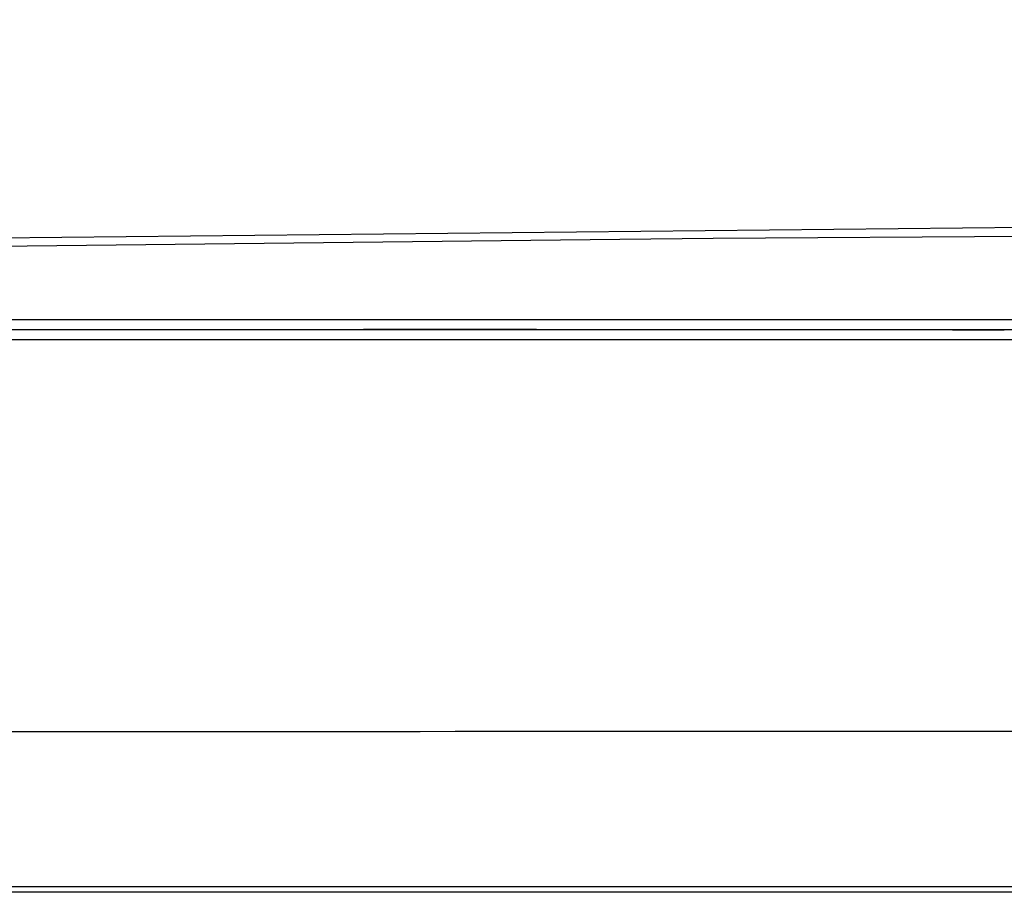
# Model space of a CAD drawing. Header units: millimetres. Extents: x -1049 to -568, y -149 to 570.
# Tile 19 of 48: x -888 to -841, y -134 to -92. Entities that reach past the tile are written whole.
import ezdxf

# ---------------------------------------------------------------- set-up
doc = ezdxf.new("R2010")
doc.units = ezdxf.units.MM

# ---------------------------------------------------------------- blocks, each defined once
blk = doc.blocks.new('Frontteil__14', base_point=(-954.097, -137.985))
at = {"color": 1, "linetype": 'Continuous'}
for p, q in [((-930.27, -103.1), (-834.364, -102.115)), ((-809.805, -102.436), (-854.438, -102.706)), ((-858.9, -102.746), (-930.243, -103.557)), ((-854.438, -102.706), (-858.9, -102.746)), ((-840.509, -107.07), (-893.518, -107.07)), ((-809.024, -107.07), (-840.509, -107.07)), ((-893.498, -107.538), (-809.02, -107.538))]:
    blk.add_line(p, q, dxfattribs=at)
at = {"color": 7, "linetype": 'Continuous'}
blk.add_line((-678.951, -133.984), (-896.007, -133.984), dxfattribs=at)
at = {"color": 1, "linetype": 'Continuous'}
for centre, radius, start, end in [((-787.479, 66.016), 162.615, 223.02516, 259.74684), ((-787.526, 66.041), 163.817, 223.00918, 260.61442)]:
    blk.add_arc(centre, radius, start, end, dxfattribs=at)
for points, knots in [([(-893.562, -106.575), (-884.725, -106.575), (-867.048, -106.575), (-849.371, -106.575), (-840.531, -106.575)], [0, 0, 0, 0, 26.511549, 53.030926, 53.030926, 53.030926, 53.030926]), ([(-840.531, -106.575), (-835.281, -106.575), (-824.782, -106.575), (-814.283, -106.575), (-809.033, -106.575)], [0, 0, 0, 0, 15.748537, 31.498367, 31.498367, 31.498367, 31.498367]), ([(-893.518, -107.07), (-884.689, -107.06), (-867.019, -107.04), (-849.35, -107.06), (-840.509, -107.07)], [0, 0, 0, 0, 26.48697, 53.009011, 53.009011, 53.009011, 53.009011])]:
    blk.add_open_spline(points, degree=3, knots=knots, dxfattribs=at)
for points in [[(-679.499, -126.306), (-715.493, -126.297), (-787.479, -126.278), (-859.466, -126.297), (-895.459, -126.306)], [(-678.724, -133.732), (-714.976, -133.722), (-787.479, -133.702), (-859.983, -133.722), (-896.234, -133.732)]]:
    blk.add_open_spline(points, degree=3, dxfattribs=at)
blk = doc.blocks.new('Gehaeuse_kpl__81', base_point=(-966.579, -137.985))
blk.add_blockref('Frontteil__14', (-954.097, -137.985))
blk = doc.blocks.new('L10-für-dxf-Internet__113', base_point=(-1048.979, -148.984))
blk.add_blockref('Gehaeuse_kpl__81', (-966.579, -137.985))
blk = doc.blocks.new('VordansA', base_point=(-612, 192))
blk.add_blockref('L10-für-dxf-Internet__113', (-1048.979, -148.984))

msp = doc.modelspace()

# ---------------------------------------------------------------- block references
msp.add_blockref('VordansA', (-612, 192))

doc.saveas('drawing.dxf')
